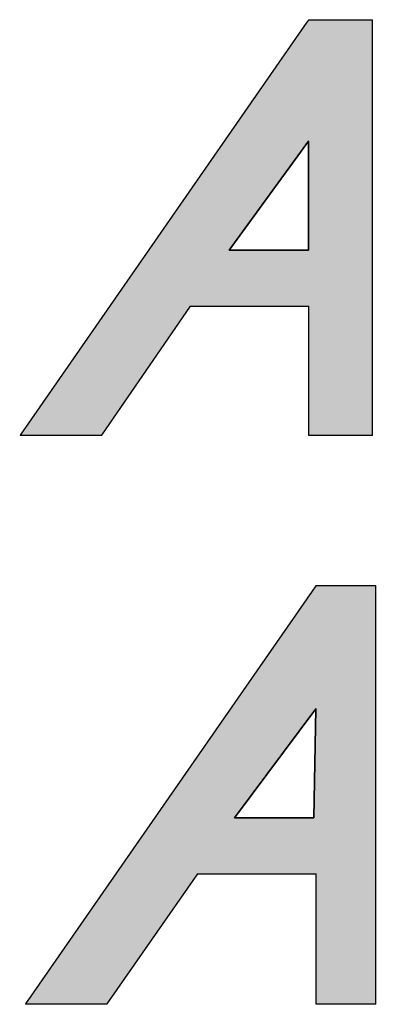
# Model space of a CAD drawing. Header units: inches. Extents: x 0 to 80, y 0 to 59.8.
# Tile 4 of 30: x 69.9 to 70.8, y 3.9 to 6.3. Entities that reach past the tile are written whole.
import ezdxf

# ---------------------------------------------------------------- set-up
doc = ezdxf.new("R2010")
doc.units = ezdxf.units.IN
doc.header["$MEASUREMENT"] = 0
doc.layers.add('Default', color=7, linetype='Continuous')

# ---------------------------------------------------------------- blocks, each defined once
blk = doc.blocks.new('block_2')
at = {"layer": 'Default', "linetype": 'Continuous'}
h = blk.add_hatch(color=7, dxfattribs=at)
h.paths.add_polyline_path([(-1.11628, 0.2127), (-1.26378, 0), (-1.22183, 0), (-1.17514, 0.06713), (-1.11431, 0.06713), (-1.11431, 0), (-1.08337, 0), (-1.08337, 0.21554), (-1.11431, 0.21554)])
h.paths.add_polyline_path([(-1.15629, 0.09594), (-1.11536, 0.09594), (-1.11431, 0.15208)])
at = {"layer": 'Default', "color": 7, "linetype": 'Continuous'}
for p, q in [((-1.11431, 0.21554), (-1.11628, 0.2127)), ((-1.11431, 0.21554), (-1.11628, 0.2127)), ((-1.11431, 0.21554), (-1.11628, 0.2127)), ((-1.08337, 0.21554), (-1.11431, 0.21554)), ((-1.08337, 0.21554), (-1.11431, 0.21554)), ((-1.08337, 0.21554), (-1.11431, 0.21554)), ((-1.08337, 0), (-1.08337, 0.21554)), ((-1.08337, 0), (-1.08337, 0.21554)), ((-1.08337, 0), (-1.08337, 0.21554)), ((-1.11628, 0.2127), (-1.26378, 0)), ((-1.11628, 0.2127), (-1.26378, 0)), ((-1.11628, 0.2127), (-1.26378, 0)), ((-1.11431, 0.15208), (-1.15629, 0.09594)), ((-1.11431, 0.15208), (-1.15629, 0.09594)), ((-1.15629, 0.09594), (-1.11431, 0.15208)), ((-1.11536, 0.09594), (-1.11431, 0.15208)), ((-1.11536, 0.09594), (-1.11431, 0.15208)), ((-1.11431, 0.15208), (-1.11536, 0.09594)), ((-1.15629, 0.09594), (-1.11536, 0.09594)), ((-1.15629, 0.09594), (-1.11536, 0.09594)), ((-1.11536, 0.09594), (-1.15629, 0.09594)), ((-1.22183, 0), (-1.17514, 0.06713)), ((-1.22183, 0), (-1.17514, 0.06713)), ((-1.22183, 0), (-1.17514, 0.06713)), ((-1.17514, 0.06713), (-1.11431, 0.06713)), ((-1.17514, 0.06713), (-1.11431, 0.06713)), ((-1.17514, 0.06713), (-1.11431, 0.06713)), ((-1.11431, 0.06713), (-1.11431, 0)), ((-1.11431, 0.06713), (-1.11431, 0)), ((-1.11431, 0.06713), (-1.11431, 0)), ((-1.26378, 0), (-1.22183, 0)), ((-1.26378, 0), (-1.22183, 0)), ((-1.26378, 0), (-1.22183, 0)), ((-1.11431, 0), (-1.08337, 0)), ((-1.11431, 0), (-1.08337, 0)), ((-1.11431, 0), (-1.08337, 0))]:
    blk.add_line(p, q, dxfattribs=at)
at = {"layer": 'Default', "color": 7, "linetype": 'Continuous', "const_width": 0.00035}
for points in [[(-1.11628, 0.2127), (-1.26378, 0), (-1.22183, 0), (-1.17514, 0.06713), (-1.11431, 0.06713), (-1.11431, 0), (-1.08337, 0), (-1.08337, 0.21554), (-1.11431, 0.21554), (-1.11628, 0.2127)], [(-1.15629, 0.09594), (-1.11536, 0.09594), (-1.11431, 0.15208), (-1.15629, 0.09594)]]:
    blk.add_lwpolyline(points, close=True, dxfattribs=at)
blk = doc.blocks.new('Block1')
at = {"layer": 'Default', "linetype": 'Continuous'}
h = blk.add_hatch(color=7, dxfattribs=at)
h.paths.add_polyline_path([(-0.52417, 0.21396), (-0.52496, 0.2128), (-0.67259, 0), (-0.63062, 0), (-0.585, 0.0666), (-0.52417, 0.0666), (-0.52417, 0), (-0.49114, 0), (-0.49114, 0.21396)])
h.paths.add_polyline_path([(-0.56508, 0.09545), (-0.52417, 0.09545), (-0.52417, 0.15154)])
at = {"layer": 'Default', "color": 7, "linetype": 'Continuous'}
for p, q in [((-0.52417, 0.21396), (-0.52496, 0.2128)), ((-0.52417, 0.21396), (-0.52496, 0.2128)), ((-0.52417, 0.21396), (-0.52496, 0.2128)), ((-0.49114, 0.21396), (-0.52417, 0.21396)), ((-0.49114, 0.21396), (-0.52417, 0.21396)), ((-0.49114, 0.21396), (-0.52417, 0.21396)), ((-0.49114, 0), (-0.49114, 0.21396)), ((-0.49114, 0), (-0.49114, 0.21396)), ((-0.49114, 0), (-0.49114, 0.21396)), ((-0.52496, 0.2128), (-0.67259, 0)), ((-0.52496, 0.2128), (-0.67259, 0)), ((-0.52496, 0.2128), (-0.67259, 0)), ((-0.52417, 0.15154), (-0.56508, 0.09545)), ((-0.52417, 0.15154), (-0.56508, 0.09545)), ((-0.56508, 0.09545), (-0.52417, 0.15154)), ((-0.52417, 0.09545), (-0.52417, 0.15154)), ((-0.52417, 0.09545), (-0.52417, 0.15154)), ((-0.52417, 0.15154), (-0.52417, 0.09545)), ((-0.56508, 0.09545), (-0.52417, 0.09545)), ((-0.56508, 0.09545), (-0.52417, 0.09545)), ((-0.52417, 0.09545), (-0.56508, 0.09545)), ((-0.63062, 0), (-0.585, 0.0666)), ((-0.63062, 0), (-0.585, 0.0666)), ((-0.63062, 0), (-0.585, 0.0666)), ((-0.585, 0.0666), (-0.52417, 0.0666)), ((-0.585, 0.0666), (-0.52417, 0.0666)), ((-0.585, 0.0666), (-0.52417, 0.0666)), ((-0.52417, 0.0666), (-0.52417, 0)), ((-0.52417, 0.0666), (-0.52417, 0)), ((-0.52417, 0.0666), (-0.52417, 0)), ((-0.67259, 0), (-0.63062, 0)), ((-0.67259, 0), (-0.63062, 0)), ((-0.67259, 0), (-0.63062, 0)), ((-0.52417, 0), (-0.49114, 0)), ((-0.52417, 0), (-0.49114, 0)), ((-0.52417, 0), (-0.49114, 0))]:
    blk.add_line(p, q, dxfattribs=at)
at = {"layer": 'Default', "color": 7, "linetype": 'Continuous', "const_width": 0.00035}
for points in [[(-0.52417, 0.21396), (-0.52496, 0.2128), (-0.67259, 0), (-0.63062, 0), (-0.585, 0.0666), (-0.52417, 0.0666), (-0.52417, 0), (-0.49114, 0), (-0.49114, 0.21396), (-0.52417, 0.21396)], [(-0.56508, 0.09545), (-0.52417, 0.09545), (-0.52417, 0.15154), (-0.56508, 0.09545)]]:
    blk.add_lwpolyline(points, close=True, dxfattribs=at)
at = {"layer": 'Default', "color": 7}
blk.add_blockref('block_2', (0.59392, -0.29302), dxfattribs=at)
blk = doc.blocks.new('Block13')
at = {"layer": 'Default', "color": 7}
blk.add_blockref('Block1', (2.10868, 1.08461), dxfattribs=at)
blk = doc.blocks.new('Block11')
at = {"layer": 'Default', "color": 7}
blk.add_blockref('Block13', (0, 0), dxfattribs=at)
blk = doc.blocks.new('Block10')
at = {"layer": 'Default', "color": 7}
blk.add_blockref('Block11', (0, 0), dxfattribs=at)
blk = doc.blocks.new('Block2')
at = {"layer": 'Default', "color": 7, "xscale": 15, "yscale": 15, "zscale": 15}
blk.add_blockref('Block10', (0, 0), dxfattribs=at)
blk = doc.blocks.new('Block222')
at = {"layer": 'Default', "color": 7}
blk.add_blockref('Block2', (53.8344, -49.5033), dxfattribs=at)

msp = doc.modelspace()

# ---------------------------------------------------------------- block references
at = {"layer": 'Default', "color": 7, "xscale": 0.325, "yscale": 0.325, "zscale": 0.325}
msp.add_blockref('Block222', (45.3678, 16.0888), dxfattribs=at)

doc.saveas('drawing.dxf')
